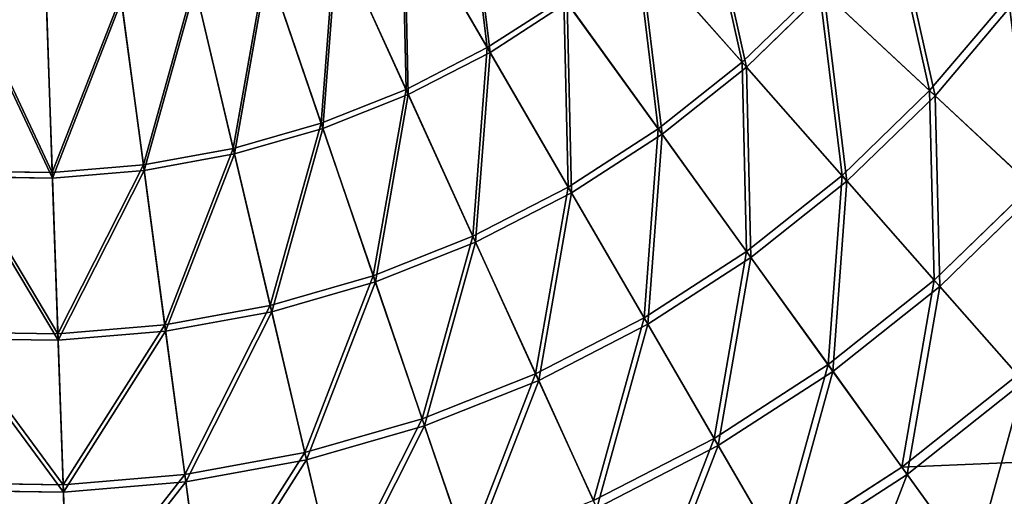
# Model space of a CAD drawing. Extents: x 0 to 1230, y 0 to 270.
# Tile 22 of 245: x 135 to 203, y 48 to 81. Entities that reach past the tile are written whole.
import ezdxf

# ---------------------------------------------------------------- set-up
doc = ezdxf.new("R2010")
doc.units = 0
doc.layers.get('0').update_dxf_attribs({"color": 13, "linetype": 'CONTINUOUS'})

# ---------------------------------------------------------------- blocks, each defined once
blk = doc.blocks.new('GROUP_6')
for p, q in [((167.424, 79.481, 116.766), (161.525, 89.654, 122.322)), ((167.615, 79.151, 117.479), (161.68, 89.387, 123.069)), ((161.813, 76.585, 116.766), (156.939, 87.287, 122.322)), ((161.97, 76.238, 117.479), (157.067, 87.006, 123.069)), ((185.036, 78.472, 110.086), (177.664, 86.848, 116.766)), ((177.915, 86.562, 117.479), (185.333, 78.135, 110.759)), ((155.944, 74.253, 116.766), (152.143, 85.382, 122.322)), ((152.243, 85.089, 123.069), (156.067, 73.893, 117.479)), ((149.876, 72.508, 116.766), (147.184, 83.955, 122.322)), ((143.665, 71.366, 116.766), (142.108, 83.022, 122.322)), ((149.963, 72.137, 117.479), (147.254, 83.655, 123.069)), ((185.036, 78.472, 110.086), (190.351, 83.635, 110.086)), ((190.679, 83.329, 110.759), (185.333, 78.135, 110.759)), ((197.991, 76.507, 102.346), (190.351, 83.635, 110.086)), ((190.679, 83.329, 110.759), (198.366, 76.157, 102.972)), ((137.372, 70.838, 116.766), (136.966, 82.591, 122.322)), ((143.715, 70.988, 117.479), (142.149, 82.716, 123.069)), ((167.424, 79.481, 116.766), (172.725, 82.913, 116.766)), ((172.947, 82.604, 117.479), (167.615, 79.151, 117.479)), ((179.241, 73.855, 110.086), (172.725, 82.913, 116.766)), ((172.947, 82.604, 117.479), (179.503, 73.491, 110.759)), ((197.991, 76.507, 102.346), (203.436, 82.949, 102.346)), ((203.843, 82.638, 102.972), (198.366, 76.157, 102.972)), ((136.976, 82.282, 123.069), (137.386, 70.457, 117.479)), ((161.813, 76.585, 116.766), (167.424, 79.481, 116.766)), ((167.615, 79.151, 117.479), (161.97, 76.238, 117.479)), ((173.021, 69.828, 110.086), (167.424, 79.481, 116.766)), ((173.247, 69.44, 110.759), (167.615, 79.151, 117.479)), ((179.241, 73.855, 110.086), (185.036, 78.472, 110.086)), ((191.941, 70.63, 102.346), (185.036, 78.472, 110.086)), ((185.333, 78.135, 110.759), (179.503, 73.491, 110.759)), ((185.333, 78.135, 110.759), (192.279, 70.245, 102.972)), ((155.944, 74.253, 116.766), (161.813, 76.585, 116.766)), ((161.97, 76.238, 117.479), (156.067, 73.893, 117.479)), ((166.437, 66.43, 110.086), (161.813, 76.585, 116.766)), ((166.623, 66.022, 110.759), (161.97, 76.238, 117.479)), ((191.941, 70.63, 102.346), (197.991, 76.507, 102.346)), ((205.038, 69.931, 93.62), (197.991, 76.507, 102.346)), ((198.366, 76.157, 102.972), (192.279, 70.245, 102.972)), ((198.366, 76.157, 102.972), (205.456, 69.541, 94.193)), ((149.876, 72.508, 116.766), (155.944, 74.253, 116.766)), ((159.551, 63.694, 110.086), (155.944, 74.253, 116.766)), ((156.067, 73.893, 117.479), (149.963, 72.137, 117.479)), ((156.067, 73.893, 117.479), (159.696, 63.269, 110.759)), ((173.021, 69.828, 110.086), (179.241, 73.855, 110.086)), ((179.503, 73.491, 110.759), (173.247, 69.44, 110.759)), ((185.343, 65.373, 102.346), (179.241, 73.855, 110.086)), ((179.503, 73.491, 110.759), (185.643, 64.957, 102.972)), ((143.665, 71.366, 116.766), (149.876, 72.508, 116.766)), ((149.963, 72.137, 117.479), (143.715, 70.988, 117.479)), ((152.43, 61.646, 110.086), (149.876, 72.508, 116.766)), ((152.533, 61.209, 110.759), (149.963, 72.137, 117.479)), ((131.058, 70.929, 116.766), (137.372, 70.838, 116.766)), ((137.372, 70.838, 116.766), (143.665, 71.366, 116.766)), ((137.759, 59.686, 110.086), (137.372, 70.838, 116.766)), ((143.715, 70.988, 117.479), (137.386, 70.457, 117.479)), ((145.142, 60.306, 110.086), (143.665, 71.366, 116.766)), ((145.202, 59.861, 110.759), (143.715, 70.988, 117.479)), ((137.386, 70.457, 117.479), (131.034, 70.549, 117.479)), ((137.386, 70.457, 117.479), (137.774, 59.238, 110.759)), ((185.343, 65.373, 102.346), (191.941, 70.63, 102.346)), ((192.279, 70.245, 102.972), (185.643, 64.957, 102.972)), ((198.31, 63.395, 93.62), (191.941, 70.63, 102.346)), ((192.279, 70.245, 102.972), (198.687, 62.966, 94.193)), ((166.437, 66.43, 110.086), (173.021, 69.828, 110.086)), ((173.247, 69.44, 110.759), (166.623, 66.022, 110.759)), ((178.263, 60.789, 102.346), (173.021, 69.828, 110.086)), ((178.52, 60.346, 102.972), (173.247, 69.44, 110.759)), ((198.31, 63.395, 93.62), (205.038, 69.931, 93.62)), ((205.456, 69.541, 94.193), (198.687, 62.966, 94.193)), ((159.551, 63.694, 110.086), (166.437, 66.43, 110.086)), ((166.623, 66.022, 110.759), (159.696, 63.269, 110.759)), ((170.767, 56.921, 102.346), (166.437, 66.43, 110.086)), ((170.979, 56.454, 102.972), (166.623, 66.022, 110.759)), ((178.263, 60.789, 102.346), (185.343, 65.373, 102.346)), ((190.973, 57.549, 93.62), (185.343, 65.373, 102.346)), ((185.643, 64.957, 102.972), (178.52, 60.346, 102.972)), ((185.643, 64.957, 102.972), (191.306, 57.085, 94.193)), ((152.43, 61.646, 110.086), (159.551, 63.694, 110.086)), ((159.696, 63.269, 110.759), (152.533, 61.209, 110.759)), ((162.928, 53.806, 102.346), (159.551, 63.694, 110.086)), ((159.696, 63.269, 110.759), (163.094, 53.321, 102.972)), ((190.973, 57.549, 93.62), (198.31, 63.395, 93.62)), ((204.082, 56.837, 83.993), (198.31, 63.395, 93.62)), ((198.687, 62.966, 94.193), (191.306, 57.085, 94.193)), ((198.687, 62.966, 94.193), (204.495, 56.368, 84.507)), ((145.142, 60.306, 110.086), (152.43, 61.646, 110.086)), ((154.822, 51.475, 102.346), (152.43, 61.646, 110.086)), ((152.533, 61.209, 110.759), (145.202, 59.861, 110.759)), ((154.939, 50.976, 102.972), (152.533, 61.209, 110.759)), ((170.767, 56.921, 102.346), (178.263, 60.789, 102.346)), ((183.098, 52.451, 93.62), (178.263, 60.789, 102.346)), ((137.759, 59.686, 110.086), (145.142, 60.306, 110.086)), ((146.526, 49.949, 102.346), (145.142, 60.306, 110.086)), ((178.52, 60.346, 102.972), (170.979, 56.454, 102.972)), ((183.385, 51.956, 94.193), (178.52, 60.346, 102.972)), ((137.774, 59.238, 110.759), (130.321, 59.346, 110.759)), ((130.35, 59.794, 110.086), (137.759, 59.686, 110.086)), ((138.12, 49.244, 102.346), (137.759, 59.686, 110.086)), ((145.202, 59.861, 110.759), (137.774, 59.238, 110.759)), ((137.774, 59.238, 110.759), (138.138, 48.731, 102.972)), ((146.594, 49.441, 102.972), (145.202, 59.861, 110.759)), ((183.098, 52.451, 93.62), (190.973, 57.549, 93.62)), ((196.075, 50.458, 83.993), (190.973, 57.549, 93.62)), ((162.928, 53.806, 102.346), (170.767, 56.921, 102.346)), ((174.762, 48.149, 93.62), (170.767, 56.921, 102.346)), ((191.306, 57.085, 94.193), (183.385, 51.956, 94.193)), ((191.306, 57.085, 94.193), (196.44, 49.95, 84.507)), ((196.075, 50.458, 83.993), (204.082, 56.837, 83.993)), ((170.979, 56.454, 102.972), (163.094, 53.321, 102.972)), ((174.998, 47.629, 94.193), (170.979, 56.454, 102.972)), ((204.495, 56.368, 84.507), (196.44, 49.95, 84.507)), ((154.822, 51.475, 102.346), (162.928, 53.806, 102.346)), ((166.044, 44.685, 93.62), (162.928, 53.806, 102.346)), ((163.094, 53.321, 102.972), (154.939, 50.976, 102.972)), ((163.094, 53.321, 102.972), (166.228, 44.144, 94.193)), ((174.762, 48.149, 93.62), (183.098, 52.451, 93.62)), ((187.48, 44.893, 83.993), (183.098, 52.451, 93.62)), ((183.385, 51.956, 94.193), (174.998, 47.629, 94.193)), ((187.794, 44.353, 84.507), (183.385, 51.956, 94.193)), ((146.526, 49.949, 102.346), (154.822, 51.475, 102.346)), ((157.028, 42.092, 93.62), (154.822, 51.475, 102.346)), ((154.939, 50.976, 102.972), (146.594, 49.441, 102.972)), ((157.159, 41.535, 94.193), (154.939, 50.976, 102.972)), ((187.48, 44.893, 83.993), (196.075, 50.458, 83.993)), ((200.6, 44.167, 73.557), (196.075, 50.458, 83.993)), ((138.12, 49.244, 102.346), (146.526, 49.949, 102.346)), ((147.802, 40.395, 93.62), (146.526, 49.949, 102.346)), ((196.44, 49.95, 84.507), (187.794, 44.353, 84.507)), ((196.44, 49.95, 84.507), (200.993, 43.621, 74.007)), ((129.686, 49.366, 102.346), (138.12, 49.244, 102.346)), ((138.454, 39.611, 93.62), (138.12, 49.244, 102.346)), ((146.594, 49.441, 102.972), (138.138, 48.731, 102.972)), ((147.877, 39.828, 94.193), (146.594, 49.441, 102.972)), ((138.138, 48.731, 102.972), (129.653, 48.854, 102.972)), ((138.138, 48.731, 102.972), (138.473, 39.04, 94.193))]:
    blk.add_line(p, q)
mesh = blk.add_polyface()
corners = [(165.857, 92.459, 122.322), (167.424, 79.481, 116.766), (161.525, 89.654, 122.322), (172.725, 82.913, 116.766)]
mesh.append_faces([[corners[k] for k in face] for face in [(0, 1, 2), (1, 0, 3)]], dxfattribs={"vtx0": -1})
mesh = blk.add_polyface()
corners = [(167.615, 79.151, 117.479), (166.037, 92.208, 123.069), (161.68, 89.387, 123.069), (172.947, 82.604, 117.479)]
mesh.append_faces([[corners[k] for k in face] for face in [(0, 1, 2), (1, 0, 3)]], dxfattribs={"vtx0": -1})
mesh = blk.add_polyface()
corners = [(182.193, 91.248, 116.766), (185.036, 78.472, 110.086), (177.664, 86.848, 116.766), (190.351, 83.635, 110.086)]
mesh.append_faces([[corners[k] for k in face] for face in [(0, 1, 2), (1, 0, 3)]], dxfattribs={"vtx0": -1})
mesh = blk.add_polyface()
corners = [(185.333, 78.135, 110.759), (182.471, 90.988, 117.479), (177.915, 86.562, 117.479), (190.679, 83.329, 110.759)]
mesh.append_faces([[corners[k] for k in face] for face in [(0, 1, 2), (1, 0, 3)]], dxfattribs={"vtx0": -1})
mesh = blk.add_polyface()
corners = [(161.525, 89.654, 122.322), (161.813, 76.585, 116.766), (156.939, 87.287, 122.322), (167.424, 79.481, 116.766)]
mesh.append_faces([[corners[k] for k in face] for face in [(0, 1, 2), (1, 0, 3)]], dxfattribs={"vtx0": -1})
mesh = blk.add_polyface()
corners = [(161.97, 76.238, 117.479), (161.68, 89.387, 123.069), (157.067, 87.006, 123.069), (167.615, 79.151, 117.479)]
mesh.append_faces([[corners[k] for k in face] for face in [(0, 1, 2), (1, 0, 3)]], dxfattribs={"vtx0": -1})
mesh = blk.add_polyface()
corners = [(195.134, 89.295, 110.086), (197.991, 76.507, 102.346), (190.351, 83.635, 110.086), (203.436, 82.949, 102.346)]
mesh.append_faces([[corners[k] for k in face] for face in [(0, 1, 2), (1, 0, 3)]], dxfattribs={"vtx0": -1})
mesh = blk.add_polyface()
corners = [(198.366, 76.157, 102.972), (195.491, 89.022, 110.759), (190.679, 83.329, 110.759), (203.843, 82.638, 102.972)]
mesh.append_faces([[corners[k] for k in face] for face in [(0, 1, 2), (1, 0, 3)]], dxfattribs={"vtx0": -1})
mesh = blk.add_polyface()
corners = [(156.939, 87.287, 122.322), (155.944, 74.253, 116.766), (152.143, 85.382, 122.322), (161.813, 76.585, 116.766)]
mesh.append_faces([[corners[k] for k in face] for face in [(0, 1, 2), (1, 0, 3)]], dxfattribs={"vtx0": -1})
mesh = blk.add_polyface()
corners = [(156.067, 73.893, 117.479), (157.067, 87.006, 123.069), (152.243, 85.089, 123.069), (161.97, 76.238, 117.479)]
mesh.append_faces([[corners[k] for k in face] for face in [(0, 1, 2), (1, 0, 3)]], dxfattribs={"vtx0": -1})
mesh = blk.add_polyface()
corners = [(177.664, 86.848, 116.766), (179.241, 73.855, 110.086), (172.725, 82.913, 116.766), (185.036, 78.472, 110.086)]
mesh.append_faces([[corners[k] for k in face] for face in [(0, 1, 2), (1, 0, 3)]], dxfattribs={"vtx0": -1})
mesh = blk.add_polyface()
corners = [(179.503, 73.491, 110.759), (177.915, 86.562, 117.479), (172.947, 82.604, 117.479), (185.333, 78.135, 110.759)]
mesh.append_faces([[corners[k] for k in face] for face in [(0, 1, 2), (1, 0, 3)]], dxfattribs={"vtx0": -1})
mesh = blk.add_polyface()
corners = [(152.143, 85.382, 122.322), (149.876, 72.508, 116.766), (147.184, 83.955, 122.322), (155.944, 74.253, 116.766)]
mesh.append_faces([[corners[k] for k in face] for face in [(0, 1, 2), (1, 0, 3)]], dxfattribs={"vtx0": -1})
mesh = blk.add_polyface()
corners = [(149.963, 72.137, 117.479), (152.243, 85.089, 123.069), (147.254, 83.655, 123.069), (156.067, 73.893, 117.479)]
mesh.append_faces([[corners[k] for k in face] for face in [(0, 1, 2), (1, 0, 3)]], dxfattribs={"vtx0": -1})
mesh = blk.add_polyface()
corners = [(147.184, 83.955, 122.322), (143.665, 71.366, 116.766), (142.108, 83.022, 122.322), (149.876, 72.508, 116.766)]
mesh.append_faces([[corners[k] for k in face] for face in [(0, 1, 2), (1, 0, 3)]], dxfattribs={"vtx0": -1})
mesh = blk.add_polyface()
corners = [(142.108, 83.022, 122.322), (137.372, 70.838, 116.766), (136.966, 82.591, 122.322), (143.665, 71.366, 116.766)]
mesh.append_faces([[corners[k] for k in face] for face in [(0, 1, 2), (1, 0, 3)]], dxfattribs={"vtx0": -1})
mesh = blk.add_polyface()
corners = [(143.715, 70.988, 117.479), (147.254, 83.655, 123.069), (142.149, 82.716, 123.069), (149.963, 72.137, 117.479)]
mesh.append_faces([[corners[k] for k in face] for face in [(0, 1, 2), (1, 0, 3)]], dxfattribs={"vtx0": -1})
mesh = blk.add_polyface()
corners = [(190.351, 83.635, 110.086), (191.941, 70.63, 102.346), (185.036, 78.472, 110.086), (197.991, 76.507, 102.346)]
mesh.append_faces([[corners[k] for k in face] for face in [(0, 1, 2), (1, 0, 3)]], dxfattribs={"vtx0": -1})
mesh = blk.add_polyface()
corners = [(192.279, 70.245, 102.972), (190.679, 83.329, 110.759), (185.333, 78.135, 110.759), (198.366, 76.157, 102.972)]
mesh.append_faces([[corners[k] for k in face] for face in [(0, 1, 2), (1, 0, 3)]], dxfattribs={"vtx0": -1})
mesh = blk.add_polyface()
corners = [(137.386, 70.457, 117.479), (131.786, 82.357, 123.069), (131.034, 70.549, 117.479), (136.976, 82.282, 123.069)]
mesh.append_faces([[corners[k] for k in face] for face in [(0, 1, 2), (1, 0, 3)]], dxfattribs={"vtx0": -1})
mesh = blk.add_polyface()
corners = [(131.805, 82.665, 122.322), (137.372, 70.838, 116.766), (131.058, 70.929, 116.766), (136.966, 82.591, 122.322)]
mesh.append_faces([[corners[k] for k in face] for face in [(0, 1, 2), (1, 0, 3)]], dxfattribs={"vtx0": -1})
mesh = blk.add_polyface()
corners = [(137.386, 70.457, 117.479), (142.149, 82.716, 123.069), (136.976, 82.282, 123.069), (143.715, 70.988, 117.479)]
mesh.append_faces([[corners[k] for k in face] for face in [(0, 1, 2), (1, 0, 3)]], dxfattribs={"vtx0": -1})
mesh = blk.add_polyface()
corners = [(172.725, 82.913, 116.766), (173.021, 69.828, 110.086), (167.424, 79.481, 116.766), (179.241, 73.855, 110.086)]
mesh.append_faces([[corners[k] for k in face] for face in [(0, 1, 2), (1, 0, 3)]], dxfattribs={"vtx0": -1})
mesh = blk.add_polyface()
corners = [(173.247, 69.44, 110.759), (172.947, 82.604, 117.479), (167.615, 79.151, 117.479), (179.503, 73.491, 110.759)]
mesh.append_faces([[corners[k] for k in face] for face in [(0, 1, 2), (1, 0, 3)]], dxfattribs={"vtx0": -1})
mesh = blk.add_polyface()
corners = [(203.436, 82.949, 102.346), (205.038, 69.931, 93.62), (197.991, 76.507, 102.346), (211.094, 77.096, 93.62)]
mesh.append_faces([[corners[k] for k in face] for face in [(0, 1, 2), (1, 0, 3)]], dxfattribs={"vtx0": -1})
mesh = blk.add_polyface()
corners = [(205.456, 69.541, 94.193), (203.843, 82.638, 102.972), (198.366, 76.157, 102.972), (211.548, 76.749, 94.193)]
mesh.append_faces([[corners[k] for k in face] for face in [(0, 1, 2), (1, 0, 3)]], dxfattribs={"vtx0": -1})
mesh = blk.add_polyface()
corners = [(167.424, 79.481, 116.766), (166.437, 66.43, 110.086), (161.813, 76.585, 116.766), (173.021, 69.828, 110.086)]
mesh.append_faces([[corners[k] for k in face] for face in [(0, 1, 2), (1, 0, 3)]], dxfattribs={"vtx0": -1})
mesh = blk.add_polyface()
corners = [(166.623, 66.022, 110.759), (167.615, 79.151, 117.479), (161.97, 76.238, 117.479), (173.247, 69.44, 110.759)]
mesh.append_faces([[corners[k] for k in face] for face in [(0, 1, 2), (1, 0, 3)]], dxfattribs={"vtx0": -1})
mesh = blk.add_polyface()
corners = [(185.036, 78.472, 110.086), (185.343, 65.373, 102.346), (179.241, 73.855, 110.086), (191.941, 70.63, 102.346)]
mesh.append_faces([[corners[k] for k in face] for face in [(0, 1, 2), (1, 0, 3)]], dxfattribs={"vtx0": -1})
mesh = blk.add_polyface()
corners = [(185.643, 64.957, 102.972), (185.333, 78.135, 110.759), (179.503, 73.491, 110.759), (192.279, 70.245, 102.972)]
mesh.append_faces([[corners[k] for k in face] for face in [(0, 1, 2), (1, 0, 3)]], dxfattribs={"vtx0": -1})
mesh = blk.add_polyface()
corners = [(161.813, 76.585, 116.766), (159.551, 63.694, 110.086), (155.944, 74.253, 116.766), (166.437, 66.43, 110.086)]
mesh.append_faces([[corners[k] for k in face] for face in [(0, 1, 2), (1, 0, 3)]], dxfattribs={"vtx0": -1})
mesh = blk.add_polyface()
corners = [(159.696, 63.269, 110.759), (161.97, 76.238, 117.479), (156.067, 73.893, 117.479), (166.623, 66.022, 110.759)]
mesh.append_faces([[corners[k] for k in face] for face in [(0, 1, 2), (1, 0, 3)]], dxfattribs={"vtx0": -1})
mesh = blk.add_polyface()
corners = [(197.991, 76.507, 102.346), (198.31, 63.395, 93.62), (191.941, 70.63, 102.346), (205.038, 69.931, 93.62)]
mesh.append_faces([[corners[k] for k in face] for face in [(0, 1, 2), (1, 0, 3)]], dxfattribs={"vtx0": -1})
mesh = blk.add_polyface()
corners = [(198.687, 62.966, 94.193), (198.366, 76.157, 102.972), (192.279, 70.245, 102.972), (205.456, 69.541, 94.193)]
mesh.append_faces([[corners[k] for k in face] for face in [(0, 1, 2), (1, 0, 3)]], dxfattribs={"vtx0": -1})
mesh = blk.add_polyface()
corners = [(155.944, 74.253, 116.766), (152.43, 61.646, 110.086), (149.876, 72.508, 116.766), (159.551, 63.694, 110.086)]
mesh.append_faces([[corners[k] for k in face] for face in [(0, 1, 2), (1, 0, 3)]], dxfattribs={"vtx0": -1})
mesh = blk.add_polyface()
corners = [(152.533, 61.209, 110.759), (156.067, 73.893, 117.479), (149.963, 72.137, 117.479), (159.696, 63.269, 110.759)]
mesh.append_faces([[corners[k] for k in face] for face in [(0, 1, 2), (1, 0, 3)]], dxfattribs={"vtx0": -1})
mesh = blk.add_polyface()
corners = [(179.241, 73.855, 110.086), (178.263, 60.789, 102.346), (173.021, 69.828, 110.086), (185.343, 65.373, 102.346)]
mesh.append_faces([[corners[k] for k in face] for face in [(0, 1, 2), (1, 0, 3)]], dxfattribs={"vtx0": -1})
mesh = blk.add_polyface()
corners = [(178.52, 60.346, 102.972), (179.503, 73.491, 110.759), (173.247, 69.44, 110.759), (185.643, 64.957, 102.972)]
mesh.append_faces([[corners[k] for k in face] for face in [(0, 1, 2), (1, 0, 3)]], dxfattribs={"vtx0": -1})
mesh = blk.add_polyface()
corners = [(149.876, 72.508, 116.766), (145.142, 60.306, 110.086), (143.665, 71.366, 116.766), (152.43, 61.646, 110.086)]
mesh.append_faces([[corners[k] for k in face] for face in [(0, 1, 2), (1, 0, 3)]], dxfattribs={"vtx0": -1})
mesh = blk.add_polyface()
corners = [(145.202, 59.861, 110.759), (149.963, 72.137, 117.479), (143.715, 70.988, 117.479), (152.533, 61.209, 110.759)]
mesh.append_faces([[corners[k] for k in face] for face in [(0, 1, 2), (1, 0, 3)]], dxfattribs={"vtx0": -1})
mesh = blk.add_polyface()
corners = [(131.058, 70.929, 116.766), (137.759, 59.686, 110.086), (130.35, 59.794, 110.086), (137.372, 70.838, 116.766)]
mesh.append_faces([[corners[k] for k in face] for face in [(0, 1, 2), (1, 0, 3)]], dxfattribs={"vtx0": -1})
mesh = blk.add_polyface()
corners = [(143.665, 71.366, 116.766), (137.759, 59.686, 110.086), (137.372, 70.838, 116.766), (145.142, 60.306, 110.086)]
mesh.append_faces([[corners[k] for k in face] for face in [(0, 1, 2), (1, 0, 3)]], dxfattribs={"vtx0": -1})
mesh = blk.add_polyface()
corners = [(137.774, 59.238, 110.759), (143.715, 70.988, 117.479), (137.386, 70.457, 117.479), (145.202, 59.861, 110.759)]
mesh.append_faces([[corners[k] for k in face] for face in [(0, 1, 2), (1, 0, 3)]], dxfattribs={"vtx0": -1})
mesh = blk.add_polyface()
corners = [(137.774, 59.238, 110.759), (131.034, 70.549, 117.479), (130.321, 59.346, 110.759), (137.386, 70.457, 117.479)]
mesh.append_faces([[corners[k] for k in face] for face in [(0, 1, 2), (1, 0, 3)]], dxfattribs={"vtx0": -1})
mesh = blk.add_polyface()
corners = [(191.941, 70.63, 102.346), (190.973, 57.549, 93.62), (185.343, 65.373, 102.346), (198.31, 63.395, 93.62)]
mesh.append_faces([[corners[k] for k in face] for face in [(0, 1, 2), (1, 0, 3)]], dxfattribs={"vtx0": -1})
mesh = blk.add_polyface()
corners = [(191.306, 57.085, 94.193), (192.279, 70.245, 102.972), (185.643, 64.957, 102.972), (198.687, 62.966, 94.193)]
mesh.append_faces([[corners[k] for k in face] for face in [(0, 1, 2), (1, 0, 3)]], dxfattribs={"vtx0": -1})
mesh = blk.add_polyface()
corners = [(173.021, 69.828, 110.086), (170.767, 56.921, 102.346), (166.437, 66.43, 110.086), (178.263, 60.789, 102.346)]
mesh.append_faces([[corners[k] for k in face] for face in [(0, 1, 2), (1, 0, 3)]], dxfattribs={"vtx0": -1})
mesh = blk.add_polyface()
corners = [(170.979, 56.454, 102.972), (173.247, 69.44, 110.759), (166.623, 66.022, 110.759), (178.52, 60.346, 102.972)]
mesh.append_faces([[corners[k] for k in face] for face in [(0, 1, 2), (1, 0, 3)]], dxfattribs={"vtx0": -1})
mesh = blk.add_polyface()
corners = [(205.038, 69.931, 93.62), (204.082, 56.837, 83.993), (198.31, 63.395, 93.62), (211.426, 63.971, 83.993)]
mesh.append_faces([[corners[k] for k in face] for face in [(0, 1, 2), (1, 0, 3)]], dxfattribs={"vtx0": -1})
mesh = blk.add_polyface()
corners = [(204.495, 56.368, 84.507), (205.456, 69.541, 94.193), (198.687, 62.966, 94.193), (211.883, 63.545, 84.507)]
mesh.append_faces([[corners[k] for k in face] for face in [(0, 1, 2), (1, 0, 3)]], dxfattribs={"vtx0": -1})
mesh = blk.add_polyface()
corners = [(166.437, 66.43, 110.086), (162.928, 53.806, 102.346), (159.551, 63.694, 110.086), (170.767, 56.921, 102.346)]
mesh.append_faces([[corners[k] for k in face] for face in [(0, 1, 2), (1, 0, 3)]], dxfattribs={"vtx0": -1})
mesh = blk.add_polyface()
corners = [(163.094, 53.321, 102.972), (166.623, 66.022, 110.759), (159.696, 63.269, 110.759), (170.979, 56.454, 102.972)]
mesh.append_faces([[corners[k] for k in face] for face in [(0, 1, 2), (1, 0, 3)]], dxfattribs={"vtx0": -1})
mesh = blk.add_polyface()
corners = [(185.343, 65.373, 102.346), (183.098, 52.451, 93.62), (178.263, 60.789, 102.346), (190.973, 57.549, 93.62)]
mesh.append_faces([[corners[k] for k in face] for face in [(0, 1, 2), (1, 0, 3)]], dxfattribs={"vtx0": -1})
mesh = blk.add_polyface()
corners = [(183.385, 51.956, 94.193), (185.643, 64.957, 102.972), (178.52, 60.346, 102.972), (191.306, 57.085, 94.193)]
mesh.append_faces([[corners[k] for k in face] for face in [(0, 1, 2), (1, 0, 3)]], dxfattribs={"vtx0": -1})
mesh = blk.add_polyface()
corners = [(159.551, 63.694, 110.086), (154.822, 51.475, 102.346), (152.43, 61.646, 110.086), (162.928, 53.806, 102.346)]
mesh.append_faces([[corners[k] for k in face] for face in [(0, 1, 2), (1, 0, 3)]], dxfattribs={"vtx0": -1})
mesh = blk.add_polyface()
corners = [(154.939, 50.976, 102.972), (159.696, 63.269, 110.759), (152.533, 61.209, 110.759), (163.094, 53.321, 102.972)]
mesh.append_faces([[corners[k] for k in face] for face in [(0, 1, 2), (1, 0, 3)]], dxfattribs={"vtx0": -1})
mesh = blk.add_polyface()
corners = [(198.31, 63.395, 93.62), (196.075, 50.458, 83.993), (190.973, 57.549, 93.62), (204.082, 56.837, 83.993)]
mesh.append_faces([[corners[k] for k in face] for face in [(0, 1, 2), (1, 0, 3)]], dxfattribs={"vtx0": -1})
mesh = blk.add_polyface()
corners = [(196.44, 49.95, 84.507), (198.687, 62.966, 94.193), (191.306, 57.085, 94.193), (204.495, 56.368, 84.507)]
mesh.append_faces([[corners[k] for k in face] for face in [(0, 1, 2), (1, 0, 3)]], dxfattribs={"vtx0": -1})
mesh = blk.add_polyface()
corners = [(152.43, 61.646, 110.086), (146.526, 49.949, 102.346), (145.142, 60.306, 110.086), (154.822, 51.475, 102.346)]
mesh.append_faces([[corners[k] for k in face] for face in [(0, 1, 2), (1, 0, 3)]], dxfattribs={"vtx0": -1})
mesh = blk.add_polyface()
corners = [(146.594, 49.441, 102.972), (152.533, 61.209, 110.759), (145.202, 59.861, 110.759), (154.939, 50.976, 102.972)]
mesh.append_faces([[corners[k] for k in face] for face in [(0, 1, 2), (1, 0, 3)]], dxfattribs={"vtx0": -1})
mesh = blk.add_polyface()
corners = [(178.263, 60.789, 102.346), (174.762, 48.149, 93.62), (170.767, 56.921, 102.346), (183.098, 52.451, 93.62)]
mesh.append_faces([[corners[k] for k in face] for face in [(0, 1, 2), (1, 0, 3)]], dxfattribs={"vtx0": -1})
mesh = blk.add_polyface()
corners = [(145.142, 60.306, 110.086), (138.12, 49.244, 102.346), (137.759, 59.686, 110.086), (146.526, 49.949, 102.346)]
mesh.append_faces([[corners[k] for k in face] for face in [(0, 1, 2), (1, 0, 3)]], dxfattribs={"vtx0": -1})
mesh = blk.add_polyface()
corners = [(174.998, 47.629, 94.193), (178.52, 60.346, 102.972), (170.979, 56.454, 102.972), (183.385, 51.956, 94.193)]
mesh.append_faces([[corners[k] for k in face] for face in [(0, 1, 2), (1, 0, 3)]], dxfattribs={"vtx0": -1})
mesh = blk.add_polyface()
corners = [(138.138, 48.731, 102.972), (130.321, 59.346, 110.759), (129.653, 48.854, 102.972), (137.774, 59.238, 110.759)]
mesh.append_faces([[corners[k] for k in face] for face in [(0, 1, 2), (1, 0, 3)]], dxfattribs={"vtx0": -1})
mesh = blk.add_polyface()
corners = [(130.35, 59.794, 110.086), (138.12, 49.244, 102.346), (129.686, 49.366, 102.346), (137.759, 59.686, 110.086)]
mesh.append_faces([[corners[k] for k in face] for face in [(0, 1, 2), (1, 0, 3)]], dxfattribs={"vtx0": -1})
mesh = blk.add_polyface()
corners = [(138.138, 48.731, 102.972), (145.202, 59.861, 110.759), (137.774, 59.238, 110.759), (146.594, 49.441, 102.972)]
mesh.append_faces([[corners[k] for k in face] for face in [(0, 1, 2), (1, 0, 3)]], dxfattribs={"vtx0": -1})
mesh = blk.add_polyface()
corners = [(190.973, 57.549, 93.62), (187.48, 44.893, 83.993), (183.098, 52.451, 93.62), (196.075, 50.458, 83.993)]
mesh.append_faces([[corners[k] for k in face] for face in [(0, 1, 2), (1, 0, 3)]], dxfattribs={"vtx0": -1})
mesh = blk.add_polyface()
corners = [(170.767, 56.921, 102.346), (166.044, 44.685, 93.62), (162.928, 53.806, 102.346), (174.762, 48.149, 93.62)]
mesh.append_faces([[corners[k] for k in face] for face in [(0, 1, 2), (1, 0, 3)]], dxfattribs={"vtx0": -1})
mesh = blk.add_polyface()
corners = [(187.794, 44.353, 84.507), (191.306, 57.085, 94.193), (183.385, 51.956, 94.193), (196.44, 49.95, 84.507)]
mesh.append_faces([[corners[k] for k in face] for face in [(0, 1, 2), (1, 0, 3)]], dxfattribs={"vtx0": -1})
mesh = blk.add_polyface()
corners = [(196.075, 50.458, 83.993), (209.203, 51.021, 73.557), (200.6, 44.167, 73.557), (204.082, 56.837, 83.993)]
mesh.append_faces([[corners[k] for k in face] for face in [(0, 1, 2), (1, 0, 3)]], dxfattribs={"vtx0": -1})
mesh = blk.add_polyface()
corners = [(166.228, 44.144, 94.193), (170.979, 56.454, 102.972), (163.094, 53.321, 102.972), (174.998, 47.629, 94.193)]
mesh.append_faces([[corners[k] for k in face] for face in [(0, 1, 2), (1, 0, 3)]], dxfattribs={"vtx0": -1})
mesh = blk.add_polyface()
corners = [(204.495, 56.368, 84.507), (200.993, 43.621, 74.007), (209.647, 50.516, 74.007), (196.44, 49.95, 84.507)]
mesh.append_faces([[corners[k] for k in face] for face in [(0, 1, 2), (1, 0, 3)]], dxfattribs={"vtx0": -1})
mesh = blk.add_polyface()
corners = [(162.928, 53.806, 102.346), (157.028, 42.092, 93.62), (154.822, 51.475, 102.346), (166.044, 44.685, 93.62)]
mesh.append_faces([[corners[k] for k in face] for face in [(0, 1, 2), (1, 0, 3)]], dxfattribs={"vtx0": -1})
mesh = blk.add_polyface()
corners = [(157.159, 41.535, 94.193), (163.094, 53.321, 102.972), (154.939, 50.976, 102.972), (166.228, 44.144, 94.193)]
mesh.append_faces([[corners[k] for k in face] for face in [(0, 1, 2), (1, 0, 3)]], dxfattribs={"vtx0": -1})
mesh = blk.add_polyface()
corners = [(183.098, 52.451, 93.62), (178.382, 40.198, 83.993), (174.762, 48.149, 93.62), (187.48, 44.893, 83.993)]
mesh.append_faces([[corners[k] for k in face] for face in [(0, 1, 2), (1, 0, 3)]], dxfattribs={"vtx0": -1})
mesh = blk.add_polyface()
corners = [(178.641, 39.629, 84.507), (183.385, 51.956, 94.193), (174.998, 47.629, 94.193), (187.794, 44.353, 84.507)]
mesh.append_faces([[corners[k] for k in face] for face in [(0, 1, 2), (1, 0, 3)]], dxfattribs={"vtx0": -1})
mesh = blk.add_polyface()
corners = [(154.822, 51.475, 102.346), (147.802, 40.395, 93.62), (146.526, 49.949, 102.346), (157.028, 42.092, 93.62)]
mesh.append_faces([[corners[k] for k in face] for face in [(0, 1, 2), (1, 0, 3)]], dxfattribs={"vtx0": -1})
mesh = blk.add_polyface()
corners = [(147.877, 39.828, 94.193), (154.939, 50.976, 102.972), (146.594, 49.441, 102.972), (157.159, 41.535, 94.193)]
mesh.append_faces([[corners[k] for k in face] for face in [(0, 1, 2), (1, 0, 3)]], dxfattribs={"vtx0": -1})
mesh = blk.add_polyface()
corners = [(187.48, 44.893, 83.993), (200.6, 44.167, 73.557), (191.368, 38.19, 73.557), (196.075, 50.458, 83.993)]
mesh.append_faces([[corners[k] for k in face] for face in [(0, 1, 2), (1, 0, 3)]], dxfattribs={"vtx0": -1})
mesh = blk.add_polyface()
corners = [(200.6, 44.167, 73.557), (213.622, 46.001, 62.412), (204.506, 38.738, 62.412), (209.203, 51.021, 73.557)]
mesh.append_faces([[corners[k] for k in face] for face in [(0, 1, 2), (1, 0, 3)]], dxfattribs={"vtx0": -1})
mesh = blk.add_polyface()
corners = [(209.647, 50.516, 74.007), (204.923, 38.159, 62.794), (214.093, 45.466, 62.794), (200.993, 43.621, 74.007)]
mesh.append_faces([[corners[k] for k in face] for face in [(0, 1, 2), (1, 0, 3)]], dxfattribs={"vtx0": -1})
mesh = blk.add_polyface()
corners = [(146.526, 49.949, 102.346), (138.454, 39.611, 93.62), (138.12, 49.244, 102.346), (147.802, 40.395, 93.62)]
mesh.append_faces([[corners[k] for k in face] for face in [(0, 1, 2), (1, 0, 3)]], dxfattribs={"vtx0": -1})
mesh = blk.add_polyface()
corners = [(196.44, 49.95, 84.507), (191.705, 37.608, 74.007), (200.993, 43.621, 74.007), (187.794, 44.353, 84.507)]
mesh.append_faces([[corners[k] for k in face] for face in [(0, 1, 2), (1, 0, 3)]], dxfattribs={"vtx0": -1})
mesh = blk.add_polyface()
corners = [(129.686, 49.366, 102.346), (138.454, 39.611, 93.62), (129.074, 39.747, 93.62), (138.12, 49.244, 102.346)]
mesh.append_faces([[corners[k] for k in face] for face in [(0, 1, 2), (1, 0, 3)]], dxfattribs={"vtx0": -1})
mesh = blk.add_polyface()
corners = [(138.473, 39.04, 94.193), (146.594, 49.441, 102.972), (138.138, 48.731, 102.972), (147.877, 39.828, 94.193)]
mesh.append_faces([[corners[k] for k in face] for face in [(0, 1, 2), (1, 0, 3)]], dxfattribs={"vtx0": -1})
mesh = blk.add_polyface()
corners = [(138.473, 39.04, 94.193), (129.653, 48.854, 102.972), (129.037, 39.176, 94.193), (138.138, 48.731, 102.972)]
mesh.append_faces([[corners[k] for k in face] for face in [(0, 1, 2), (1, 0, 3)]], dxfattribs={"vtx0": -1})
blk = doc.blocks.new('COMPONENT_3')
blk.add_blockref('GROUP_6', (0, 0))
blk = doc.blocks.new('GROUP_25')
blk.add_blockref('COMPONENT_3', (0, 0))

msp = doc.modelspace()

# ---------------------------------------------------------------- block references
msp.add_blockref('GROUP_25', (0, 0))

doc.saveas('drawing.dxf')
